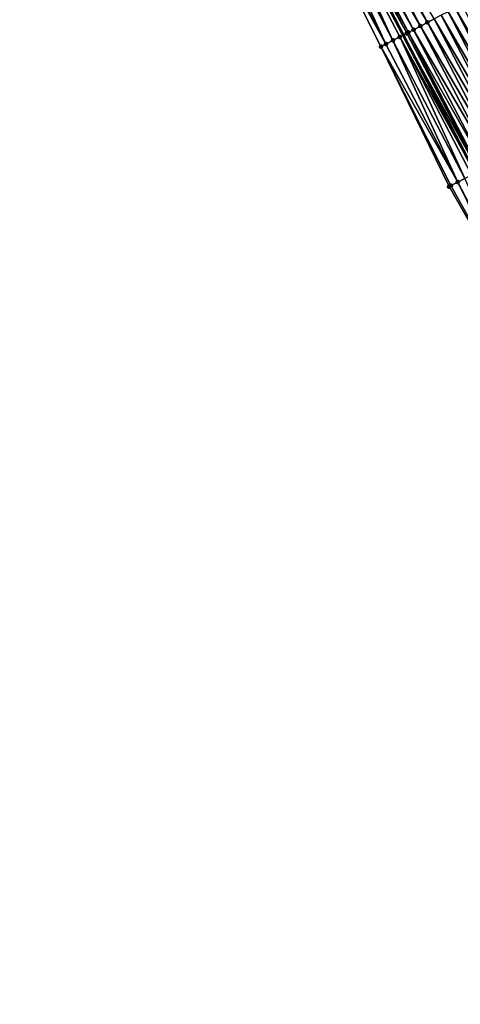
# Model space of a CAD drawing. Header units: feet. Extents: x 2007189 to 2022806, y 818621 to 837694.
# Tile 179 of 256: x 2011999 to 2012055, y 825417 to 825543. Entities that reach past the tile are written whole.
import ezdxf

# ---------------------------------------------------------------- set-up
doc = ezdxf.new("R2010")
doc.units = ezdxf.units.FT
doc.header["$MEASUREMENT"] = 0
for name, color, linetype, lineweight in [('EP_Travel Lane', 172, 'Continuous', 53), ('Road Shots', 141, 'Continuous', 100), ('Road X-Section', 40, 'Continuous', 13)]:
    doc.layers.add(name, color=color, linetype=linetype, lineweight=lineweight)
doc.layers.add('I-77-MM17-21_SB-Surface-Border', color=7, linetype='Continuous')
doc.layers.add('I-77-MM17-21_SB-Surface-TIN', color=7, linetype='Continuous')

msp = doc.modelspace()

# ---------------------------------------------------------------- linework, layer by layer
at = {"layer": 'EP_Travel Lane'}
msp.add_polyline3d([(2012001.833100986, 825630.4250558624, 326.2422118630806), (2012010.896015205, 825612.5962644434, 326.2392969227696), (2012020.291810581, 825594.3704566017, 326.2192509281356), (2012029.686095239, 825576.713828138, 326.2040097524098), (2012038.821676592, 825559.2543314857, 326.1917508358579), (2012048.051359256, 825541.5113643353, 326.1829048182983), (2012057.281044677, 825523.7683918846, 326.1847375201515), (2012066.510717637, 825506.0254433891, 326.1369337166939), (2012075.740384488, 825488.2825066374, 326.0649289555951), (2012084.970049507, 825470.5395734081, 325.985168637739), (2012094.19971675, 825452.796635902, 325.9147322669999), (2012103.429375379, 825435.0537149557, 325.8092624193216), (2012112.659031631, 825417.3107985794, 325.695020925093), (2012121.888690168, 825399.5678778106, 325.5895691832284)], dxfattribs=at)
at = {"layer": 'I-77-MM17-21_SB-Surface-Border', "color": 3, "linetype": 'Continuous', "lineweight": -3}
msp.add_polyline3d([(2012121.761529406, 825399.5017173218, 325.5865831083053), (2012111.885202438, 825416.9081828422, 325.6769334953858), (2012101.872687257, 825434.2437813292, 325.779508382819), (2012091.852187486, 825451.5752312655, 325.873271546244), (2012082.350028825, 825469.1763816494, 325.9577826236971), (2012072.622940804, 825486.6605047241, 326.0355124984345), (2012063.882655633, 825504.658073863, 326.0994538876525), (2012053.927784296, 825522.0237059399, 326.1349112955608), (2012045.179625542, 825540.0172089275, 326.1493759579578), (2012036.216232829, 825557.898719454, 326.1720705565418), (2012027.897631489, 825575.7531940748, 326.1995295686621), (2012017.765592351, 825593.0135589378, 326.2150953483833), (2012008.256578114, 825611.2545696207, 326.2436823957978), (2011998.777526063, 825628.8718510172, 326.256835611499)], dxfattribs=at)
at = {"layer": 'I-77-MM17-21_SB-Surface-TIN', "color": 128, "linetype": 'Continuous', "lineweight": -3}
for points in [[(2012051.147640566, 825543.1223864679, 326.1614444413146), (2012041.916334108, 825560.8645103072, 326.1677695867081), (2012041.029231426, 825560.4029381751, 326.1818971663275)], [(2012051.147640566, 825543.1223864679, 326.1614444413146), (2012052.03474294, 825543.5839591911, 326.1460803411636), (2012041.916334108, 825560.8645103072, 326.1677695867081)], [(2012048.701362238, 825541.849561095, 326.1873220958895), (2012039.515935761, 825559.6155556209, 326.1950558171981), (2012039.255022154, 825559.4798014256, 326.1945274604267)], [(2012049.373433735, 825542.1992450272, 326.1838442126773), (2012040.142127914, 825559.9413676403, 326.1927036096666), (2012039.515935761, 825559.6155556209, 326.1950558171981)], [(2012048.701362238, 825541.849561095, 326.1873220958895), (2012049.373433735, 825542.1992450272, 326.1838442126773), (2012039.515935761, 825559.6155556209, 326.1950558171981)], [(2012050.260537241, 825542.6608155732, 326.1730068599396), (2012041.029231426, 825560.4029381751, 326.1818971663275), (2012040.142127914, 825559.9413676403, 326.1927036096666)], [(2012049.373433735, 825542.1992450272, 326.1838442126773), (2012050.260537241, 825542.6608155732, 326.1730068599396), (2012040.142127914, 825559.9413676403, 326.1927036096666)], [(2012050.260537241, 825542.6608155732, 326.1730068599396), (2012051.147640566, 825543.1223864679, 326.1614444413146), (2012041.029231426, 825560.4029381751, 326.1818971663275)], [(2012045.825001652, 825540.3529975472, 326.1550341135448), (2012037.480806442, 825558.5566770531, 326.181422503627), (2012036.593698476, 825558.0951150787, 326.1744292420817)], [(2012046.712110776, 825540.8145572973, 326.1666442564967), (2012038.367914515, 825559.0182388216, 326.1888433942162), (2012037.480806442, 825558.5566770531, 326.181422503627)], [(2012045.825001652, 825540.3529975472, 326.1550341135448), (2012046.712110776, 825540.8145572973, 326.1666442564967), (2012037.480806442, 825558.5566770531, 326.181422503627)], [(2012038.367914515, 825559.0182388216, 326.1888433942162), (2012048.051359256, 825541.5113643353, 326.1829048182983), (2012038.821676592, 825559.2543314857, 326.1917508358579)], [(2012047.599220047, 825541.2761167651, 326.1788418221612), (2012048.051359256, 825541.5113643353, 326.1829048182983), (2012038.367914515, 825559.0182388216, 326.1888433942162)], [(2012046.712110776, 825540.8145572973, 326.1666442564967), (2012047.599220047, 825541.2761167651, 326.1788418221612), (2012038.367914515, 825559.0182388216, 326.1888433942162)], [(2012048.48632826, 825541.737678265, 326.1868135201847), (2012039.255022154, 825559.4798014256, 326.1945274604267), (2012038.821676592, 825559.2543314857, 326.1917508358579)], [(2012048.48632826, 825541.737678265, 326.1868135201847), (2012038.821676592, 825559.2543314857, 326.1917508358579), (2012048.051359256, 825541.5113643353, 326.1829048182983)], [(2012048.48632826, 825541.737678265, 326.1868135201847), (2012048.701362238, 825541.849561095, 326.1873220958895), (2012039.255022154, 825559.4798014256, 326.1945274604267)], [(2012045.825001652, 825540.3529975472, 326.1550341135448), (2012036.593698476, 825558.0951150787, 326.1744292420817), (2012036.216232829, 825557.898719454, 326.1720705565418)], [(2012045.825001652, 825540.3529975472, 326.1550341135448), (2012036.216232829, 825557.898719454, 326.1720705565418), (2012045.179625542, 825540.0172089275, 326.1493759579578)], [(2012063.040258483, 825526.7649724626, 326.1260924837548), (2012053.80894937, 825544.5071014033, 326.1220766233), (2012052.921845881, 825544.0455308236, 326.1329836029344)], [(2012063.927361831, 825527.2265433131, 326.1146294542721), (2012054.696052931, 825544.9686718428, 326.1114607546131), (2012053.80894937, 825544.5071014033, 326.1220766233)], [(2012063.040258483, 825526.7649724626, 326.1260924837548), (2012063.927361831, 825527.2265433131, 326.1146294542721), (2012053.80894937, 825544.5071014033, 326.1220766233)], [(2012064.81446577, 825527.6881130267, 326.105530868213), (2012055.583156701, 825545.430241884, 326.101673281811), (2012054.696052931, 825544.9686718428, 326.1114607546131)], [(2012063.927361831, 825527.2265433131, 326.1146294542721), (2012064.81446577, 825527.6881130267, 326.105530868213), (2012054.696052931, 825544.9686718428, 326.1114607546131)], [(2012061.266053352, 825525.8418277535, 326.1552724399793), (2012052.03474294, 825543.5839591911, 326.1460803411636), (2012051.147640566, 825543.1223864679, 326.1614444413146)], [(2012062.153156, 825526.3033999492, 326.1410127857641), (2012052.921845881, 825544.0455308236, 326.1329836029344), (2012052.03474294, 825543.5839591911, 326.1460803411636)], [(2012061.266053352, 825525.8418277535, 326.1552724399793), (2012062.153156, 825526.3033999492, 326.1410127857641), (2012052.03474294, 825543.5839591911, 326.1460803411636)], [(2012062.153156, 825526.3033999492, 326.1410127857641), (2012063.040258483, 825526.7649724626, 326.1260924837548), (2012052.921845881, 825544.0455308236, 326.1329836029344)], [(2012058.604742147, 825524.4571174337, 326.1850205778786), (2012049.373433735, 825542.1992450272, 326.1838442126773), (2012048.701362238, 825541.849561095, 326.1873220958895)], [(2012059.491845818, 825524.9186876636, 326.1748479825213), (2012050.260537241, 825542.6608155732, 326.1730068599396), (2012049.373433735, 825542.1992450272, 326.1838442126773)], [(2012058.604742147, 825524.4571174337, 326.1850205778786), (2012059.491845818, 825524.9186876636, 326.1748479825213), (2012049.373433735, 825542.1992450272, 326.1838442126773)], [(2012060.378949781, 825525.3802573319, 326.1658432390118), (2012051.147640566, 825543.1223864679, 326.1614444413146), (2012050.260537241, 825542.6608155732, 326.1730068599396)], [(2012059.491845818, 825524.9186876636, 326.1748479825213), (2012060.378949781, 825525.3802573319, 326.1658432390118), (2012050.260537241, 825542.6608155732, 326.1730068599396)], [(2012060.378949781, 825525.3802573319, 326.1658432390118), (2012061.266053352, 825525.8418277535, 326.1552724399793), (2012051.147640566, 825543.1223864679, 326.1614444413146)], [(2012055.056308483, 825522.6108729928, 326.1498610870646), (2012046.712110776, 825540.8145572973, 326.1666442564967), (2012045.825001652, 825540.3529975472, 326.1550341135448)], [(2012055.943418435, 825523.0724311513, 326.1647881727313), (2012047.599220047, 825541.2761167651, 326.1788418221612), (2012046.712110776, 825540.8145572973, 326.1666442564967)], [(2012055.056308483, 825522.6108729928, 326.1498610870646), (2012055.943418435, 825523.0724311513, 326.1647881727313), (2012046.712110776, 825540.8145572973, 326.1666442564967)], [(2012047.599220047, 825541.2761167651, 326.1788418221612), (2012057.281044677, 825523.7683918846, 326.1847375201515), (2012048.051359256, 825541.5113643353, 326.1829048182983)], [(2012056.830528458, 825523.5339891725, 326.1800011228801), (2012057.281044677, 825523.7683918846, 326.1847375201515), (2012047.599220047, 825541.2761167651, 326.1788418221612)], [(2012055.943418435, 825523.0724311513, 326.1647881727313), (2012056.830528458, 825523.5339891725, 326.1800011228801), (2012047.599220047, 825541.2761167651, 326.1788418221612)], [(2012057.717637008, 825523.9955500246, 326.1893275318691), (2012048.48632826, 825541.737678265, 326.1868135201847), (2012048.051359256, 825541.5113643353, 326.1829048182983)], [(2012057.717637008, 825523.9955500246, 326.1893275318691), (2012048.051359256, 825541.5113643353, 326.1829048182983), (2012057.281044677, 825523.7683918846, 326.1847375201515)], [(2012057.813999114, 825524.0456874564, 326.1896606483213), (2012048.701362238, 825541.849561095, 326.1873220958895), (2012048.48632826, 825541.737678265, 326.1868135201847)], [(2012057.717637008, 825523.9955500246, 326.1893275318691), (2012057.813999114, 825524.0456874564, 326.1896606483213), (2012048.48632826, 825541.737678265, 326.1868135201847)], [(2012057.813999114, 825524.0456874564, 326.1896606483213), (2012057.932448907, 825524.1073174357, 326.1896247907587), (2012048.701362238, 825541.849561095, 326.1873220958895)], [(2012057.932448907, 825524.1073174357, 326.1896247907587), (2012058.604742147, 825524.4571174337, 326.1850205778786), (2012048.701362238, 825541.849561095, 326.1873220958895)], [(2012055.056308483, 825522.6108729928, 326.1498610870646), (2012045.825001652, 825540.3529975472, 326.1550341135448), (2012045.179625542, 825540.0172089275, 326.1493759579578)], [(2012054.169199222, 825522.1493135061, 326.1376957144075), (2012045.179625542, 825540.0172089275, 326.1493759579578), (2012053.927784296, 825522.0237059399, 326.1349112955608)], [(2012054.169199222, 825522.1493135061, 326.1376957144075), (2012055.056308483, 825522.6108729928, 326.1498610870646), (2012045.179625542, 825540.0172089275, 326.1493759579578)], [(2012064.287605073, 825504.8687681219, 326.1039505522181), (2012055.943418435, 825523.0724311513, 326.1647881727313), (2012055.056308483, 825522.6108729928, 326.1498610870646)], [(2012063.882655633, 825504.658073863, 326.0994538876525), (2012054.169199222, 825522.1493135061, 326.1376957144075), (2012053.927784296, 825522.0237059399, 326.1349112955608)], [(2012063.882655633, 825504.658073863, 326.0994538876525), (2012055.056308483, 825522.6108729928, 326.1498610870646), (2012054.169199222, 825522.1493135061, 326.1376957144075)], [(2012064.287605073, 825504.8687681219, 326.1039505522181), (2012055.056308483, 825522.6108729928, 326.1498610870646), (2012063.882655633, 825504.658073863, 326.0994538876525)]]:
    msp.add_3dface(points, dxfattribs=at)
at = {"layer": 'Road Shots', "lineweight": 100}
for p in [(2012049.373433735, 825542.1992450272, 326.1838442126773), (2012050.260537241, 825542.6608155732, 326.1730068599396), (2012051.147640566, 825543.1223864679, 326.1614444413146), (2012046.712110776, 825540.8145572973, 326.1666442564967), (2012047.599220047, 825541.2761167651, 326.1788418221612), (2012048.48632826, 825541.737678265, 326.1868135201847), (2012048.701362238, 825541.849561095, 326.1873220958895), (2012045.179625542, 825540.0172089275, 326.1493759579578), (2012045.825001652, 825540.3529975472, 326.1550341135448), (2012053.927784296, 825522.0237059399, 326.1349112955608), (2012054.169199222, 825522.1493135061, 326.1376957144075), (2012055.056308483, 825522.6108729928, 326.1498610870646)]:
    msp.add_point(p, dxfattribs=at)
at = {"layer": 'Road X-Section', "extrusion": (-0.4615652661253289, 0.8871060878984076, 0.0005421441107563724), "elevation": -196348.4169002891, "flags": 128}
msp.add_lwpolyline([(-2165983.171524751, 432.0674014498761), (-2165982.171524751, 432.1071357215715), (-2165981.171524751, 432.1490612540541), (-2165980.171524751, 432.1862846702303), (-2165979.171524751, 432.2158628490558), (-2165978.171524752, 432.2637945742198), (-2165977.171524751, 432.2805476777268), (-2165976.32773349, 432.2943040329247), (-2165976.171524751, 432.2961209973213), (-2165975.171524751, 432.3078264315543), (-2165974.171524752, 432.3187511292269), (-2165973.171524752, 432.326971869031), (-2165972.171524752, 432.3350331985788), (-2165971.171524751, 432.3474349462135), (-2165970.171524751, 432.3587787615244), (-2165969.171524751, 432.3681919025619), (-2165968.171524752, 432.3775194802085), (-2165967.171524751, 432.3906617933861), (-2165966.171524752, 432.4046651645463), (-2165965.171524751, 432.4107978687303), (-2165964.171524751, 432.414811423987), (-2165963.171524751, 432.4200134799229), (-2165962.171524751, 432.4301650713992), (-2165961.171524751, 432.4429099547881), (-2165960.171524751, 432.4559561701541), (-2165959.171524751, 432.4677928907), (-2165958.171524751, 432.4805310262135), (-2165957.171524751, 432.4926040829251), (-2165956.171524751, 432.5081037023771), (-2165955.171524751, 432.5188888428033), (-2165954.622114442, 432.5214897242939), (-2165954.171524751, 432.5231701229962), (-2165953.171524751, 432.5281892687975), (-2165952.171524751, 432.5360059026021), (-2165951.171524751, 432.5429786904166), (-2165950.171524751, 432.5508747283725), (-2165949.171524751, 432.5606622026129), (-2165948.171524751, 432.5712780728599), (-2165947.171524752, 432.5821850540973), (-2165946.171524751, 432.595281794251), (-2165945.171524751, 432.6106458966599), (-2165944.171524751, 432.6222083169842), (-2165943.171524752, 432.6330456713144), (-2165942.413923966, 432.6365235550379), (-2165942.171524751, 432.6360149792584), (-2165941.171524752, 432.6280432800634), (-2165940.171524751, 432.6158457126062), (-2165939.171524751, 432.604235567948), (-2165938.444019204, 432.5985774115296)], dxfattribs=at)
at = {"layer": 'Road X-Section', "extrusion": (-0.4615652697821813, 0.8871060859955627, 0.0005421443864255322), "elevation": -196368.4258289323, "flags": 128}
msp.add_lwpolyline([(-2165984.170715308, 432.0842361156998), (-2165983.170715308, 432.1236091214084), (-2165982.170715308, 432.1614214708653), (-2165981.170715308, 432.2001121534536), (-2165980.170715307, 432.2407131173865), (-2165979.170715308, 432.2715035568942), (-2165978.170715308, 432.3107695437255), (-2165977.170715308, 432.323671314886), (-2165976.660007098, 432.3321045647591), (-2165976.170715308, 432.3358935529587), (-2165975.170715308, 432.3425203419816), (-2165974.170715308, 432.3494052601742), (-2165973.170715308, 432.3584680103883), (-2165972.170715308, 432.369721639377), (-2165971.170715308, 432.381782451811), (-2165970.170715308, 432.3908807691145), (-2165969.170715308, 432.3948908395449), (-2165968.170715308, 432.4026320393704), (-2165967.170715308, 432.4129092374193), (-2165966.170715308, 432.420920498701), (-2165965.170715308, 432.428527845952), (-2165964.170715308, 432.4336555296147), (-2165963.170715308, 432.441089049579), (-2165962.170715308, 432.4498282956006), (-2165961.170715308, 432.4579327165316), (-2165960.170715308, 432.4709231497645), (-2165959.170715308, 432.4841669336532), (-2165958.170715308, 432.4947299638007), (-2165957.170715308, 432.5027781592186), (-2165956.170715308, 432.5127797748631), (-2165955.170715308, 432.5180293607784), (-2165954.170715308, 432.5219970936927), (-2165953.170715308, 432.5380101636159), (-2165952.170715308, 432.5500372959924), (-2165951.170715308, 432.5563805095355), (-2165950.170715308, 432.5656341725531), (-2165949.170715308, 432.5747327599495), (-2165948.170715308, 432.5861957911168), (-2165947.170715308, 432.6011160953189), (-2165946.170715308, 432.6153757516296), (-2165945.170715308, 432.6259465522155), (-2165944.170715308, 432.6349512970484), (-2165943.170715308, 432.6451238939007), (-2165942.412864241, 432.6497281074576), (-2165942.279340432, 432.6497639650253), (-2165942.170715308, 432.6494308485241), (-2165941.170715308, 432.6401044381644), (-2165940.170715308, 432.6248914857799), (-2165939.170715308, 432.6099643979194), (-2165938.170715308, 432.5977990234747), (-2165937.898578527, 432.5950146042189)], dxfattribs=at)

doc.saveas('drawing.dxf')
